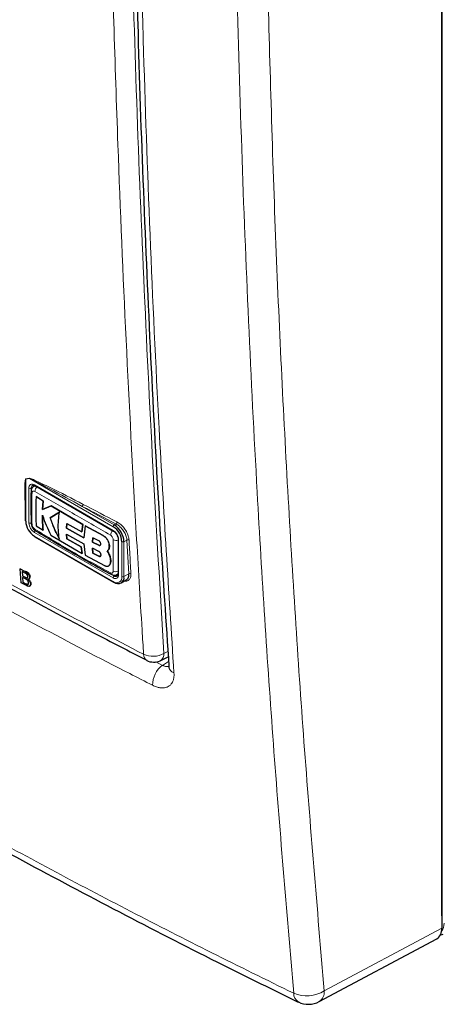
# Paper-space layout 'Blatt2' of a CAD drawing. Header units: millimetres. Extents: x 5 to 418, y 2 to 292.
# Tile 4 of 66: x 114 to 137, y 104 to 156. Entities that reach past the tile are written whole.
import ezdxf

# ---------------------------------------------------------------- set-up
doc = ezdxf.new("R2010")
doc.units = ezdxf.units.MM

psp = doc.layouts.new('Blatt2')

# ---------------------------------------------------------------- linework, layer by layer
at = {"color": 7, "linetype": 'Continuous', "lineweight": 25}
for p, q in [((136.567, 193.424), (136.567, 108.188)), ((136.573, 108.833), (136.573, 193.426)), ((115.244, 131.356), (115.184, 131.32)), ((115.235, 131.365), (119.364, 128.981)), ((114.742, 130.772), (114.742, 129.539)), ((115.307, 130.791), (115.31, 130.792)), ((115.674, 130.561), (115.307, 130.791)), ((115.31, 130.792), (115.677, 130.563)), ((115.647, 130.117), (115.674, 130.561)), ((115.677, 130.563), (115.65, 130.118)), ((115.674, 130.561), (115.677, 130.563)), ((116.094, 130.301), (115.647, 130.117)), ((115.647, 130.117), (115.65, 130.118)), ((115.65, 130.118), (116.097, 130.302)), ((116.094, 130.301), (116.097, 130.302)), ((117.751, 129.329), (116.094, 130.301)), ((116.097, 130.302), (117.754, 129.331)), ((116.531, 129.978), (116.044, 129.682)), ((116.044, 129.682), (116.047, 129.684)), ((116.047, 129.684), (116.534, 129.98)), ((115.307, 129.261), (115.673, 129.031)), ((115.673, 129.031), (115.676, 129.033)), ((116.895, 129.142), (116.914, 129.384)), ((116.895, 129.142), (116.898, 129.143)), ((117.813, 128.631), (116.895, 129.142)), ((116.917, 129.386), (116.898, 129.143)), ((116.898, 129.143), (117.815, 128.633)), ((116.914, 129.384), (117.704, 128.939)), ((117.704, 128.939), (117.751, 129.329)), ((117.754, 129.331), (117.707, 128.941)), ((117.751, 129.329), (117.754, 129.331)), ((117.874, 129.261), (117.813, 128.631)), ((117.874, 129.261), (117.877, 129.263)), ((118.824, 128.747), (117.874, 129.261)), ((117.877, 129.263), (118.827, 128.749)), ((115.235, 128.686), (119.364, 126.302)), ((116.079, 128.779), (117.718, 127.817)), ((116.894, 128.824), (117.811, 128.314)), ((116.914, 128.58), (116.894, 128.824)), ((116.897, 128.826), (116.916, 128.581)), ((116.914, 128.58), (116.916, 128.581)), ((117.671, 128.152), (116.914, 128.58)), ((116.916, 128.581), (117.673, 128.154)), ((117.704, 128.939), (117.707, 128.941)), ((118.275, 128.637), (118.262, 128.406)), ((118.265, 128.407), (118.278, 128.639)), ((118.597, 128.473), (118.275, 128.637)), ((119.607, 128.56), (119.607, 126.731)), ((117.671, 128.152), (117.673, 128.154)), ((117.718, 127.817), (117.671, 128.152)), ((117.673, 128.154), (117.72, 127.819)), ((117.811, 128.314), (117.873, 127.731)), ((118.261, 128.084), (118.274, 127.835)), ((118.587, 127.922), (118.261, 128.084)), ((118.262, 128.406), (118.265, 128.407)), ((118.262, 128.406), (118.588, 128.244)), ((118.277, 127.837), (118.264, 128.086)), ((118.59, 128.245), (118.265, 128.407)), ((119.033, 127.944), (119.036, 127.946)), ((119.144, 128.198), (119.147, 128.2)), ((117.718, 127.817), (117.72, 127.819)), ((117.873, 127.731), (118.894, 127.18)), ((118.274, 127.835), (118.277, 127.837)), ((118.274, 127.835), (118.597, 127.672)), ((118.599, 127.673), (118.277, 127.837)), ((119.14, 127.75), (119.143, 127.751)), ((114.48, 127.003), (114.507, 127.022)), ((114.522, 126.279), (114.48, 127.003)), ((114.48, 127.003), (114.732, 126.868)), ((119.107, 127.163), (119.11, 127.164)), ((119.172, 127.237), (119.175, 127.239)), ((114.708, 126.8), (114.58, 126.869)), ((114.58, 126.869), (114.593, 126.646)), ((114.593, 126.646), (114.619, 126.664)), ((114.593, 126.646), (114.732, 126.571)), ((114.746, 126.483), (114.598, 126.562)), ((114.598, 126.562), (114.612, 126.312)), ((114.812, 126.536), (114.839, 126.555)), ((114.929, 126.471), (114.96, 126.492)), ((114.966, 126.56), (114.993, 126.579)), ((119.543, 126.709), (119.604, 126.744)), ((119.764, 126.271), (120.061, 126.442)), ((114.775, 126.144), (114.522, 126.279)), ((114.612, 126.312), (114.638, 126.33)), ((114.612, 126.312), (114.771, 126.226)), ((114.829, 126.199), (114.856, 126.218)), ((114.967, 126.101), (114.997, 126.122)), ((115.011, 126.218), (115.038, 126.237)), ((121.807, 122.193), (122.233, 122.391)), ((136.573, 108.833), (136.567, 108.723)), ((136.469, 107.822), (136.633, 107.863)), ((130.14, 104.336), (136.307, 107.632))]:
    psp.add_line(p, q, dxfattribs=at)
at = {"color": 7, "linetype": 'Continuous', "lineweight": 18}
for p, q in [((136.592, 153.582), (136.573, 153.595)), ((136.592, 153.582), (136.592, 148.649)), ((136.592, 148.649), (136.573, 148.661)), ((114.96, 131.746), (114.766, 131.714)), ((114.766, 131.714), (114.766, 129.507)), ((119.348, 129.213), (114.96, 131.746)), ((114.935, 129.409), (114.935, 131.238)), ((115.133, 131.287), (115.048, 131.238)), ((115.048, 131.238), (115.048, 129.409)), ((115.218, 131.401), (119.348, 129.017)), ((117.724, 130.281), (119.404, 129.311)), ((119.404, 129.311), (119.492, 129.362)), ((119.348, 126.535), (115.218, 128.919)), ((115.218, 128.723), (119.348, 126.339)), ((118.824, 128.747), (118.827, 128.749)), ((119.631, 128.527), (119.631, 126.698)), ((120.068, 128.518), (119.913, 128.429)), ((120.166, 126.746), (120.068, 128.518)), ((118.588, 128.244), (118.59, 128.245)), ((119.8, 126.6), (119.8, 128.429)), ((119.913, 128.429), (119.913, 126.6)), ((118.597, 127.672), (118.599, 127.673)), ((114.732, 126.868), (114.759, 126.886)), ((114.732, 126.571), (114.758, 126.59)), ((119.306, 126.689), (119.404, 126.633)), ((119.489, 126.682), (119.404, 126.633)), ((119.913, 126.6), (120.166, 126.746)), ((114.771, 126.226), (114.798, 126.245)), ((122.006, 122.576), (122.215, 122.673)), ((121.575, 122.138), (121.93, 121.952)), ((121.93, 121.952), (122.249, 122.15)), ((136.567, 108.829), (136.573, 108.833)), ((130.405, 104.895), (136.567, 108.188))]:
    psp.add_line(p, q, dxfattribs=at)
for centre, radius, start, end in [((114.678, 131.678), 0.0945, 22.6547, 26.0853), ((114.873, 131.709), 0.0947, 22.968, 26.4077), ((115.108, 131.266), 0.175, 50.7967, 189.214), ((114.992, 131.347), 0.123, 242.6097, 297.3903), ((115.137, 131.067), 0.0966, 185.4723, 243.6173), ((115.21, 131.253), 0.162, 127.2774, 185.4814), ((115.256, 131.396), 0.0384, 172.7442, 235.9436), ((115.546, 131.04), 0.308, 125.9042, 175.5829), ((117.651, 130.385), 0.127, 305.3773, 359.8199), ((303.763, 485.9), 401.341, 242.38409, 242.66853), ((303.779, 485.931), 401.26, 242.38409, 242.66853), ((115.549, 129.437), 0.615, 182.6055, 237.3945), ((114.992, 129.518), 0.123, 242.6097, 297.3903), ((115.54, 129.431), 0.492, 182.6055, 237.3945), ((115.341, 128.913), 0.123, 122.6055, 177.3945), ((115.336, 129.086), 0.0977, 176.9633, 235.557), ((119.523, 128.751), 0.319, 128.0591, 175.9083), ((119.386, 129.012), 0.0383, 172.7016, 236.3692), ((119.471, 129.208), 0.123, 122.6055, 177.3945), ((119.016, 128.499), 0.615, 2.6055, 57.3945), ((119.417, 129.466), 0.128, 305.7475, 359.8464), ((119.488, 128.812), 0.32, 244.053, 291.9305), ((119.647, 128.564), 0.0403, 185.8575, 245.6111), ((120.128, 128.417), 0.118, 65.2349, 120.7657), ((119.857, 128.539), 0.123, 242.6097, 297.3903), ((119.3, 126.796), 0.0966, 176.4643, 234.483), ((119.481, 127.162), 0.308, 244.3933, 294.1897), ((119.458, 126.67), 0.175, 230.7967, 9.214), ((119.471, 126.529), 0.123, 122.6055, 177.3945), ((119.524, 126.556), 0.279, 230.7967, 9.214), ((119.497, 126.754), 0.152, 232.5875, 297.5638), ((119.647, 126.735), 0.0402, 185.6948, 245.6253), ((119.857, 126.709), 0.123, 242.6097, 297.3903), ((120.227, 126.645), 0.118, 65.253, 120.867), ((119.386, 126.334), 0.0384, 172.7442, 235.9436), ((121.295, 122.509), 0.355, 176.4011, 238.8326), ((121.429, 123.61), 1.184, 245.6558, 299.1837), ((121.606, 122.541), 0.402, 299.9621, 4.9775), ((122.701, 120.92), 1.289, 126.7522, 180.5177), ((122.676, 121.947), 0.421, 186.5137, 249.8787), ((129.329, 104.758), 0.524, 178.4267, 237.452), ((129.488, 106.369), 1.736, 246.8215, 301.8854), ((129.807, 104.836), 0.601, 303.5927, 5.5779)]:
    psp.add_arc(centre, radius, start, end, dxfattribs=at)
at = {"color": 7, "linetype": 'Continuous', "lineweight": 25}
for centre, radius, start, end in [((115.331, 131.295), 0.198, 150.6194, 182.409), ((114.782, 129.543), 0.0402, 185.6948, 245.6253), ((115.748, 129.551), 0.984, 182.6055, 237.3945), ((115.138, 129.427), 0.0971, 183.0563, 243.1913), ((118.818, 128.385), 0.984, 2.6055, 57.3945), ((118.808, 128.379), 1.106, 2.6055, 57.3945), ((115.256, 128.718), 0.0384, 172.7442, 235.9436), ((119.603, 126.55), 0.314, 230.7967, 9.214), ((119.595, 126.849), 0.198, 237.5906, 269.4202), ((119.381, 126.339), 0.0402, 245.6929, 305.6176), ((121.471, 122.92), 0.8, 242.6929, 294.8105), ((129.574, 105.394), 1.2, 244.0121, 298.1229)]:
    psp.add_arc(centre, radius, start, end, dxfattribs=at)
at = {"color": 7, "linetype": 'Continuous', "lineweight": 18}
for centre, major_axis, ratio, start_param, end_param in [((136.309, 153.745), (-0.2, 0.346), 0.577557, 3.927224, 4.294345), ((136.309, 148.812), (-0.2, 0.347), 0.577206, 3.559799, 3.92692), ((135.974, 108.848), (-0.5, 0.866), 0.577382, 3.32749, 3.926913)]:
    psp.add_ellipse(centre, major_axis=major_axis, ratio=ratio, start_param=start_param, end_param=end_param, dxfattribs=at)
at = {"color": 7, "linetype": 'Continuous', "lineweight": 25}
psp.add_ellipse((135.718, 108.678), major_axis=(-0.6, 1.04), ratio=0.577176, start_param=3.122678, end_param=3.926839, dxfattribs=at)
at = {"color": 7, "linetype": 'Continuous', "lineweight": 18}
for points, knots in [([(120.941, 122.531), (120.914, 122.952), (120.781, 125.055), (120.253, 133.908), (119.637, 146.624), (119.314, 157.761), (119.19, 162.037)], [0, 0, 0, 0, 0.032288, 0.161438, 0.678067, 1, 1, 1, 1]), ([(120.257, 162.057), (120.351, 158.738), (120.537, 152.099), (120.935, 142.207), (121.411, 132.358), (121.808, 125.837), (122.006, 122.576)], [0, 0, 0, 0, 0.2499373, 0.4998997, 0.7499373, 1, 1, 1, 1]), ([(120.759, 161.173), (120.768, 160.744), (120.816, 158.596), (120.961, 153.023), (121.261, 144.499), (121.772, 133.417), (122.259, 125.811), (122.531, 121.552)], [0, 0, 0, 0, 0.032069, 0.160348, 0.416932, 0.673516, 1, 1, 1, 1]), ([(128.805, 104.773), (128.436, 109.115), (127.697, 117.798), (126.761, 132.529), (126.143, 146.162), (125.881, 155.439), (125.807, 158.669), (125.807, 158.669)], [0, 0, 0, 0, 0.2460147, 0.4920295, 0.8236673, 0.9999999, 1, 1, 1, 1]), ([(127.411, 158.776), (127.538, 154.132), (127.791, 144.844), (128.455, 131.241), (129.299, 117.904), (130.036, 109.231), (130.405, 104.895)], [0, 0, 0, 0, 0.2541775, 0.5084391, 0.7541816, 1, 1, 1, 1]), ([(88.228, 141.416), (88.583, 141.187), (90.357, 140.044), (93.59, 138.006), (97.976, 135.323), (102.44, 132.676), (106.979, 130.066), (111.577, 127.504), (116.224, 124.988), (119.368, 123.35), (120.941, 122.531)], [0, 0, 0, 0, 0.034565, 0.172831, 0.311096, 0.449399, 0.587812, 0.726262, 0.863113, 1, 1, 1, 1]), ([(121.412, 120.908), (121.013, 121.112), (119.015, 122.129), (115.457, 123.986), (110.784, 126.508), (106.186, 129.08), (101.662, 131.699), (97.159, 134.4), (92.677, 137.178), (89.726, 139.094), (88.25, 140.052)], [0, 0, 0, 0, 0.0340943, 0.170476, 0.3068577, 0.4432794, 0.5798212, 0.7164031, 0.8581791, 1, 1, 1, 1]), ([(114.742, 130.158), (114.732, 130.411), (114.716, 130.78), (114.716, 131.208), (114.721, 131.426), (114.728, 131.556), (114.735, 131.632), (114.744, 131.68), (114.751, 131.708), (114.76, 131.718), (114.763, 131.719), (114.763, 131.719)], [0, 0, 0, 0, 0.470485, 0.682967, 0.812238, 0.890335, 0.937214, 0.965179, 0.993268, 0.998399, 1, 1, 1, 1]), ([(114.766, 131.714), (114.765, 131.714), (114.764, 131.712), (114.761, 131.704), (114.758, 131.688), (114.755, 131.661), (114.753, 131.627), (114.751, 131.6), (114.751, 131.587)], [0, 0, 0, 0, 0.013957, 0.06563, 0.225268, 0.386274, 0.715091, 1, 1, 1, 1]), ([(114.763, 131.719), (114.795, 131.724), (114.86, 131.734), (114.925, 131.745), (114.958, 131.751)], [0, 0, 0, 0, 0.488773, 1, 1, 1, 1]), ([(114.958, 131.751), (114.977, 131.747), (115.061, 131.731), (115.425, 131.56), (116.338, 131.134), (117.196, 130.687), (117.778, 130.384)], [0, 0, 0, 0, 0.021746, 0.094659, 0.385877, 1, 1, 1, 1]), ([(117.724, 130.281), (117.156, 130.593), (116.318, 131.052), (115.419, 131.52), (115.064, 131.706), (114.98, 131.739), (114.96, 131.746)], [0, 0, 0, 0, 0.614896, 0.90624, 0.97887, 1, 1, 1, 1]), ([(115.239, 131.063), (115.223, 131.071), (115.191, 131.085), (115.149, 131.081), (115.116, 131.058), (115.098, 131.021), (115.095, 130.992), (115.094, 130.98)], [0, 0, 0, 0, 0.213396, 0.428592, 0.644319, 0.859268, 1, 1, 1, 1]), ([(115.184, 131.32), (115.186, 131.321), (115.193, 131.326), (115.207, 131.331), (115.231, 131.338), (115.256, 131.34), (115.276, 131.338), (115.283, 131.337)], [0, 0, 0, 0, 0.057066, 0.261711, 0.460055, 0.811358, 1, 1, 1, 1]), ([(119.204, 128.774), (118.534, 129.164), (117.194, 129.942), (115.89, 130.69), (115.239, 131.063)], [0, 0, 0, 0, 0.499895, 1, 1, 1, 1]), ([(83.804, 130.751), (85.524, 129.589), (88.965, 127.264), (94.293, 123.854), (99.741, 120.501), (105.622, 117.034), (111.084, 113.957), (116.086, 111.248), (120.265, 109.053), (124.498, 106.89), (127.369, 105.479), (128.805, 104.773)], [0, 0, 0, 0, 0.124856, 0.249769, 0.374855, 0.499999, 0.645529, 0.734095, 0.822682, 0.911331, 1, 1, 1, 1]), ([(115.094, 130.98), (115.091, 130.874), (115.085, 130.661), (115.08, 130.364), (115.08, 130.091), (115.082, 129.841), (115.087, 129.59), (115.092, 129.424), (115.094, 129.34)], [0, 0, 0, 0, 0.194923, 0.389863, 0.542367, 0.694885, 0.847439, 1, 1, 1, 1]), ([(117.068, 130.306), (117.159, 130.252), (117.34, 130.144), (117.528, 130.039), (117.621, 129.987)], [0, 0, 0, 0, 0.500059, 1, 1, 1, 1]), ([(115.094, 129.34), (115.096, 129.321), (115.101, 129.282), (115.126, 129.218), (115.162, 129.16), (115.202, 129.116), (115.228, 129.098), (115.239, 129.091)], [0, 0, 0, 0, 0.213847, 0.429203, 0.644917, 0.859644, 1, 1, 1, 1]), ([(115.239, 129.091), (115.89, 128.691), (117.194, 127.891), (118.534, 127.165), (119.204, 126.802)], [0, 0, 0, 0, 0.499895, 1, 1, 1, 1]), ([(120.068, 128.518), (120.066, 128.539), (120.062, 128.581), (120.046, 128.659), (120.017, 128.753), (119.97, 128.86), (119.91, 128.965), (119.84, 129.065), (119.76, 129.158), (119.675, 129.239), (119.584, 129.31), (119.523, 129.344), (119.492, 129.362)], [0, 0, 0, 0, 0.069154, 0.13914, 0.245413, 0.354774, 0.460941, 0.570174, 0.67611, 0.785099, 0.891013, 1, 1, 1, 1]), ([(119.545, 129.465), (119.578, 129.447), (119.646, 129.408), (119.745, 129.33), (119.84, 129.239), (119.927, 129.136), (120.005, 129.024), (120.07, 128.907), (120.122, 128.787), (120.154, 128.683), (120.171, 128.595), (120.175, 128.548), (120.177, 128.524)], [0, 0, 0, 0, 0.105922, 0.214923, 0.320846, 0.429828, 0.535978, 0.645198, 0.751472, 0.860833, 0.930001, 1, 1, 1, 1]), ([(119.348, 128.524), (119.346, 128.544), (119.343, 128.584), (119.318, 128.648), (119.282, 128.706), (119.242, 128.75), (119.215, 128.767), (119.204, 128.774)], [0, 0, 0, 0, 0.2138446, 0.4291993, 0.6449134, 0.8596426, 1, 1, 1, 1]), ([(119.348, 126.885), (119.348, 126.989), (119.348, 127.199), (119.349, 127.493), (119.349, 127.766), (119.349, 128.017), (119.348, 128.27), (119.348, 128.44), (119.348, 128.524)], [0, 0, 0, 0, 0.194924, 0.389864, 0.542368, 0.694886, 0.847439, 1, 1, 1, 1]), ([(120.177, 128.524), (120.18, 128.482), (120.191, 128.271), (120.224, 127.68), (120.255, 127.132), (120.276, 126.752)], [0, 0, 0, 0, 0.071295, 0.356473, 1, 1, 1, 1]), ([(119.204, 126.802), (119.22, 126.795), (119.253, 126.781), (119.296, 126.785), (119.328, 126.808), (119.345, 126.844), (119.347, 126.873), (119.348, 126.885)], [0, 0, 0, 0, 0.213395, 0.428589, 0.644315, 0.859265, 1, 1, 1, 1]), ([(119.607, 126.786), (119.606, 126.784), (119.603, 126.775), (119.595, 126.76), (119.584, 126.745), (119.571, 126.729), (119.558, 126.718), (119.547, 126.711), (119.543, 126.709)], [0, 0, 0, 0, 0.055701, 0.257059, 0.460429, 0.607762, 0.855475, 1, 1, 1, 1]), ([(120.276, 126.752), (120.274, 126.684), (120.269, 126.549), (120.175, 126.416), (120.059, 126.35), (119.965, 126.364), (119.933, 126.368)], [0, 0, 0, 0, 0.284595, 0.569208, 0.853206, 1, 1, 1, 1]), ([(121.93, 121.952), (121.947, 121.945), (121.982, 121.93), (122.033, 121.912), (122.083, 121.899), (122.132, 121.89), (122.179, 121.886), (122.22, 121.887), (122.245, 121.891), (122.257, 121.893)], [0, 0, 0, 0, 0.144673, 0.290352, 0.439218, 0.589191, 0.733613, 0.879052, 1, 1, 1, 1]), ([(122.531, 121.552), (122.533, 121.506), (122.537, 121.414), (122.52, 121.267), (122.482, 121.129), (122.432, 121.032), (122.37, 120.947), (122.297, 120.875), (122.207, 120.824), (122.122, 120.792), (122.043, 120.773), (121.944, 120.766), (121.868, 120.769), (121.806, 120.776), (121.744, 120.787), (121.664, 120.806), (121.565, 120.839), (121.481, 120.874), (121.43, 120.9), (121.412, 120.908)], [0, 0, 0, 0, 0.07102, 0.142714, 0.248536, 0.329439, 0.356717, 0.462588, 0.543533, 0.570825, 0.649993, 0.703626, 0.758038, 0.785375, 0.81171, 0.864597, 0.918241, 0.97266, 1, 1, 1, 1])]:
    psp.add_open_spline(points, degree=3, knots=knots, dxfattribs=at)
at = {"color": 7, "linetype": 'Continuous', "lineweight": 25}
for points, knots in [([(120.493, 161.536), (120.541, 159.382), (120.654, 154.271), (120.935, 146.264), (121.323, 137.51), (121.762, 129.384), (122.11, 124.203), (122.266, 121.899)], [0, 0, 0, 0, 0.160733, 0.381378, 0.602188, 0.823067, 1, 1, 1, 1]), ([(88.395, 141.096), (88.469, 141.047), (90.091, 139.982), (93.347, 137.942), (98.164, 134.981), (103.076, 132.075), (108.065, 129.219), (113.143, 126.415), (117.491, 124.08), (120.181, 122.697), (121.117, 122.216)], [0, 0, 0, 0, 0.007316, 0.159791, 0.31208, 0.464128, 0.615833, 0.767297, 0.919011, 1, 1, 1, 1]), ([(114.751, 131.587), (114.75, 131.576), (114.747, 131.523), (114.745, 131.399), (114.742, 131.173), (114.742, 130.957), (114.743, 130.811), (114.744, 130.78)], [0, 0, 0, 0, 0.045541, 0.201899, 0.461368, 0.888472, 1, 1, 1, 1]), ([(115.042, 131.059), (115.039, 130.924), (115.03, 130.373), (115.039, 129.832), (115.046, 129.422)], [0, 0, 0, 0, 0.243254, 1, 1, 1, 1]), ([(115.187, 131.317), (115.164, 131.303), (115.112, 131.272), (115.065, 131.189), (115.04, 131.114), (115.044, 131.069), (115.045, 131.058)], [0, 0, 0, 0, 0.252871, 0.571903, 0.893839, 1, 1, 1, 1]), ([(115.115, 131.381), (115.121, 131.385), (115.135, 131.395), (115.178, 131.392), (115.219, 131.372), (115.235, 131.365)], [0, 0, 0, 0, 0.290447, 0.725469, 1, 1, 1, 1]), ([(115.307, 130.791), (115.303, 130.688), (115.296, 130.483), (115.288, 130.123), (115.29, 129.714), (115.301, 129.412), (115.307, 129.261)], [0, 0, 0, 0, 0.197198, 0.394444, 0.69707, 1, 1, 1, 1]), ([(84.04, 130.298), (84.786, 129.786), (87.001, 128.265), (90.792, 125.784), (95.409, 122.85), (100.137, 119.957), (104.968, 117.106), (109.892, 114.301), (114.895, 111.551), (119.973, 108.863), (124.683, 106.448), (127.738, 104.953), (129.045, 104.314)], [0, 0, 0, 0, 0.054674, 0.16221, 0.270008, 0.378124, 0.486611, 0.595291, 0.703686, 0.811713, 0.919433, 1, 1, 1, 1]), ([(115.639, 129.811), (115.704, 129.635), (115.836, 129.281), (115.998, 128.947), (116.079, 128.779)], [0, 0, 0, 0, 0.498629, 1, 1, 1, 1]), ([(115.673, 129.031), (115.663, 129.158), (115.643, 129.413), (115.64, 129.678), (115.639, 129.811)], [0, 0, 0, 0, 0.499491, 1, 1, 1, 1]), ([(115.642, 129.812), (115.643, 129.68), (115.646, 129.415), (115.666, 129.16), (115.676, 129.033)], [0, 0, 0, 0, 0.499307, 1, 1, 1, 1]), ([(116.044, 129.682), (116.113, 129.49), (116.251, 129.104), (116.434, 128.747), (116.527, 128.568)], [0, 0, 0, 0, 0.497335, 1, 1, 1, 1]), ([(116.529, 128.569), (116.438, 128.747), (116.254, 129.104), (116.117, 129.49), (116.047, 129.684)], [0, 0, 0, 0, 0.497455, 1, 1, 1, 1]), ([(116.527, 128.568), (116.513, 128.659), (116.487, 128.843), (116.465, 129.166), (116.477, 129.545), (116.513, 129.834), (116.531, 129.978)], [0, 0, 0, 0, 0.213144, 0.427106, 0.711947, 1, 1, 1, 1]), ([(115.046, 129.417), (115.046, 129.397), (115.043, 129.332), (115.087, 129.218), (115.166, 129.089), (115.243, 129.035), (115.281, 129.009)], [0, 0, 0, 0, 0.127304, 0.412419, 0.716981, 1, 1, 1, 1]), ([(115.282, 129.007), (115.635, 128.795), (116.875, 128.05), (118.203, 127.29), (119.188, 126.749), (119.246, 126.717)], [0, 0, 0, 0, 0.27245, 0.957149, 1, 1, 1, 1]), ([(119.364, 128.981), (119.386, 128.966), (119.434, 128.934), (119.506, 128.851), (119.567, 128.745), (119.602, 128.641), (119.606, 128.584), (119.607, 128.56)], [0, 0, 0, 0, 0.178594, 0.391157, 0.611318, 0.832978, 1, 1, 1, 1]), ([(118.588, 128.244), (118.599, 128.239), (118.623, 128.23), (118.655, 128.234), (118.68, 128.252), (118.694, 128.281), (118.697, 128.32), (118.689, 128.362), (118.669, 128.405), (118.641, 128.442), (118.616, 128.463), (118.6, 128.471), (118.597, 128.473)], [0, 0, 0, 0, 0.107912, 0.215821, 0.323761, 0.431549, 0.539075, 0.646323, 0.753352, 0.860272, 0.967233, 1, 1, 1, 1]), ([(119.144, 128.198), (119.142, 128.242), (119.136, 128.329), (119.082, 128.471), (119.001, 128.6), (118.91, 128.695), (118.849, 128.732), (118.824, 128.747)], [0, 0, 0, 0, 0.2145095, 0.4290165, 0.6435823, 0.8581821, 1, 1, 1, 1]), ([(118.827, 128.749), (118.864, 128.725), (118.938, 128.677), (119.034, 128.559), (119.106, 128.425), (119.144, 128.3), (119.146, 128.228), (119.147, 128.2)], [0, 0, 0, 0, 0.214476, 0.428949, 0.643502, 0.858103, 1, 1, 1, 1]), ([(118.665, 128.242), (118.665, 128.242), (118.658, 128.235), (118.636, 128.233), (118.61, 128.236), (118.594, 128.244), (118.59, 128.245)], [0, 0, 0, 0, 0.001592, 0.4315, 0.862221, 1, 1, 1, 1]), ([(119.032, 127.943), (119.039, 127.948), (119.054, 127.957), (119.073, 127.973), (119.09, 127.993), (119.105, 128.015), (119.118, 128.039), (119.128, 128.066), (119.136, 128.095), (119.141, 128.121), (119.144, 128.149), (119.145, 128.173), (119.145, 128.192), (119.144, 128.198)], [0, 0, 0, 0, 0.096356, 0.193378, 0.292507, 0.392364, 0.48872, 0.585747, 0.684892, 0.784768, 0.838294, 0.945894, 1, 1, 1, 1]), ([(119.14, 127.75), (119.125, 127.782), (119.096, 127.849), (119.054, 127.912), (119.032, 127.943)], [0, 0, 0, 0, 0.490057, 1, 1, 1, 1]), ([(119.147, 128.2), (119.148, 128.189), (119.148, 128.166), (119.146, 128.134), (119.141, 128.103), (119.133, 128.074), (119.124, 128.047), (119.111, 128.022), (119.097, 128), (119.082, 127.982), (119.066, 127.966), (119.051, 127.955), (119.039, 127.947), (119.035, 127.945)], [0, 0, 0, 0, 0.096155, 0.192979, 0.29191, 0.391569, 0.487724, 0.584546, 0.683468, 0.783116, 0.837051, 0.945477, 1, 1, 1, 1]), ([(119.035, 127.945), (119.056, 127.915), (119.098, 127.852), (119.128, 127.785), (119.143, 127.751)], [0, 0, 0, 0, 0.490067, 1, 1, 1, 1]), ([(118.597, 127.672), (118.603, 127.669), (118.616, 127.663), (118.635, 127.658), (118.653, 127.658), (118.669, 127.661), (118.683, 127.668), (118.695, 127.679), (118.703, 127.693), (118.708, 127.71), (118.71, 127.73), (118.709, 127.751), (118.705, 127.774), (118.697, 127.798), (118.686, 127.821), (118.673, 127.844), (118.657, 127.865), (118.639, 127.885), (118.62, 127.902), (118.604, 127.912), (118.593, 127.919), (118.589, 127.921), (118.587, 127.922)], [0, 0, 0, 0, 0.052856, 0.107243, 0.1601, 0.214496, 0.267261, 0.321559, 0.374275, 0.428519, 0.481256, 0.535518, 0.588333, 0.642673, 0.695604, 0.750064, 0.803127, 0.857722, 0.910889, 0.965597, 0.982773, 1, 1, 1, 1]), ([(118.681, 127.668), (118.681, 127.668), (118.677, 127.664), (118.666, 127.661), (118.65, 127.659), (118.631, 127.661), (118.616, 127.666), (118.606, 127.67), (118.601, 127.672), (118.599, 127.673)], [0, 0, 0, 0, 0.012621, 0.22362, 0.440733, 0.651832, 0.869031, 0.934429, 1, 1, 1, 1]), ([(119.172, 127.237), (119.182, 127.259), (119.202, 127.303), (119.215, 127.383), (119.216, 127.471), (119.203, 127.563), (119.178, 127.657), (119.153, 127.719), (119.14, 127.75)], [0, 0, 0, 0, 0.167892, 0.340649, 0.508542, 0.68131, 0.838665, 1, 1, 1, 1]), ([(119.143, 127.751), (119.156, 127.719), (119.183, 127.653), (119.208, 127.556), (119.22, 127.462), (119.217, 127.377), (119.203, 127.3), (119.184, 127.26), (119.175, 127.239)], [0, 0, 0, 0, 0.167931, 0.340726, 0.50866, 0.681472, 0.838748, 1, 1, 1, 1]), ([(118.894, 127.18), (118.902, 127.176), (118.919, 127.167), (118.945, 127.157), (118.97, 127.15), (118.994, 127.145), (119.026, 127.141), (119.055, 127.143), (119.082, 127.151), (119.101, 127.159), (119.119, 127.17), (119.135, 127.183), (119.147, 127.196), (119.157, 127.211), (119.165, 127.223), (119.17, 127.234), (119.172, 127.237)], [0, 0, 0, 0, 0.070024, 0.140533, 0.212577, 0.285151, 0.355174, 0.4976, 0.570172, 0.640206, 0.710727, 0.782781, 0.855365, 0.891362, 0.963671, 1, 1, 1, 1]), ([(119.175, 127.239), (119.171, 127.232), (119.165, 127.219), (119.153, 127.201), (119.138, 127.185), (119.124, 127.173), (119.114, 127.167), (119.11, 127.164)], [0, 0, 0, 0, 0.208501, 0.418449, 0.632965, 0.849059, 1, 1, 1, 1]), ([(114.871, 126.602), (114.868, 126.623), (114.864, 126.654), (114.841, 126.699), (114.793, 126.757), (114.746, 126.781), (114.708, 126.8)], [0, 0, 0, 0, 0.249512, 0.375019, 0.500244, 1, 1, 1, 1]), ([(114.732, 126.868), (114.762, 126.851), (114.822, 126.816), (114.902, 126.735), (114.952, 126.641), (114.961, 126.587), (114.966, 126.56)], [0, 0, 0, 0, 0.281116, 0.560026, 0.780112, 1, 1, 1, 1]), ([(114.732, 126.571), (114.747, 126.563), (114.774, 126.548), (114.801, 126.54), (114.812, 126.536)], [0, 0, 0, 0, 0.560393, 1, 1, 1, 1]), ([(114.916, 126.27), (114.912, 126.292), (114.907, 126.325), (114.884, 126.371), (114.836, 126.434), (114.786, 126.461), (114.746, 126.483)], [0, 0, 0, 0, 0.249802, 0.375546, 0.501154, 1, 1, 1, 1]), ([(114.76, 126.887), (114.79, 126.87), (114.849, 126.835), (114.929, 126.754), (114.979, 126.66), (114.989, 126.606), (114.993, 126.579)], [0, 0, 0, 0, 0.281116, 0.560026, 0.780112, 1, 1, 1, 1]), ([(114.812, 126.536), (114.823, 126.535), (114.844, 126.533), (114.87, 126.553), (114.871, 126.584), (114.871, 126.602)], [0, 0, 0, 0, 0.280869, 0.561063, 1, 1, 1, 1]), ([(114.839, 126.555), (114.85, 126.554), (114.866, 126.551), (114.876, 126.56), (114.878, 126.563)], [0, 0, 0, 0, 0.692528, 1, 1, 1, 1]), ([(114.966, 126.56), (114.965, 126.543), (114.963, 126.507), (114.934, 126.465), (114.897, 126.461), (114.874, 126.459)], [0, 0, 0, 0, 0.280336, 0.5608, 1, 1, 1, 1]), ([(114.874, 126.459), (114.894, 126.441), (114.934, 126.405), (114.978, 126.337), (115.004, 126.272), (115.009, 126.236), (115.011, 126.218)], [0, 0, 0, 0, 0.280211, 0.55967, 0.779709, 1, 1, 1, 1]), ([(114.93, 126.449), (114.94, 126.44), (114.97, 126.412), (115.005, 126.356), (115.032, 126.291), (115.036, 126.255), (115.038, 126.237)], [0, 0, 0, 0, 0.1618899, 0.4872866, 0.7434965, 1, 1, 1, 1]), ([(119.247, 126.721), (119.266, 126.71), (119.318, 126.678), (119.412, 126.668), (119.498, 126.679), (119.533, 126.706), (119.541, 126.712)], [0, 0, 0, 0, 0.2114564, 0.5735775, 0.9087473, 1, 1, 1, 1]), ([(119.607, 126.731), (119.605, 126.709), (119.601, 126.661), (119.583, 126.628), (119.568, 126.622), (119.564, 126.621)], [0, 0, 0, 0, 0.370052, 0.797059, 1, 1, 1, 1]), ([(120.032, 126.427), (120.036, 126.428), (120.05, 126.434), (120.07, 126.452), (120.095, 126.476), (120.116, 126.505), (120.134, 126.537), (120.148, 126.573), (120.159, 126.612), (120.165, 126.654), (120.168, 126.698), (120.167, 126.73), (120.166, 126.746)], [0, 0, 0, 0, 0.032747, 0.141726, 0.24709, 0.353192, 0.461615, 0.570839, 0.676228, 0.78235, 0.890777, 1, 1, 1, 1]), ([(114.771, 126.226), (114.782, 126.22), (114.801, 126.21), (114.82, 126.202), (114.829, 126.199)], [0, 0, 0, 0, 0.560099, 1, 1, 1, 1]), ([(115.011, 126.218), (115.01, 126.195), (115.009, 126.149), (114.979, 126.102), (114.905, 126.079), (114.828, 126.117), (114.775, 126.144)], [0, 0, 0, 0, 0.187143, 0.374319, 0.560786, 1, 1, 1, 1]), ([(114.829, 126.199), (114.843, 126.195), (114.873, 126.187), (114.902, 126.203), (114.916, 126.233), (114.916, 126.258), (114.916, 126.27)], [0, 0, 0, 0, 0.2802899, 0.5590179, 0.7794024, 1, 1, 1, 1]), ([(114.856, 126.218), (114.871, 126.213), (114.895, 126.205), (114.911, 126.216), (114.917, 126.22)], [0, 0, 0, 0, 0.618149, 1, 1, 1, 1]), ([(115.038, 126.237), (115.037, 126.214), (115.035, 126.17), (115.018, 126.131), (114.998, 126.125), (114.996, 126.124)], [0, 0, 0, 0, 0.467062, 0.934208, 1, 1, 1, 1]), ([(122.256, 121.898), (122.257, 121.891), (122.267, 121.831), (122.25, 121.805), (122.257, 121.817), (122.257, 121.818)], [0, 0, 0, 0, 0.115384, 0.912536, 1, 1, 1, 1])]:
    psp.add_open_spline(points, degree=3, knots=knots, dxfattribs=at)

doc.saveas('drawing.dxf')
